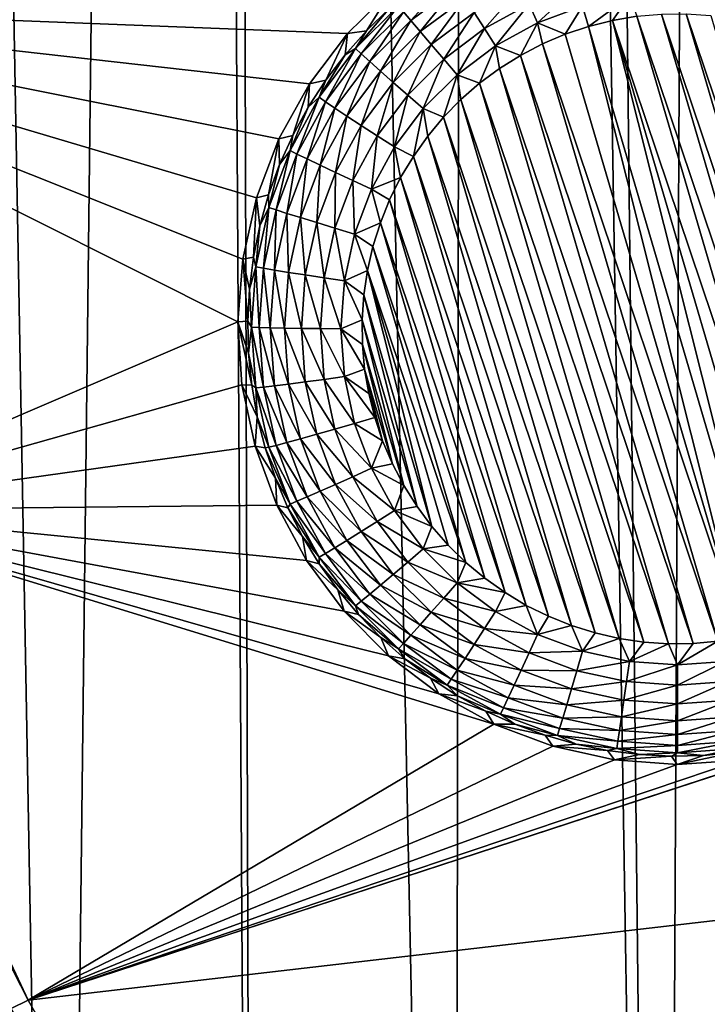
# Model space of a CAD drawing. Header units: metres. Extents: x -24 to 72, y -247 to 22.
# Tile 7 of 256: x -17.28 to -15.48, y -231.85 to -229.27. Entities that reach past the tile are written whole.
import ezdxf

# ---------------------------------------------------------------- set-up
doc = ezdxf.new("R2010")
doc.units = ezdxf.units.M
doc.layers.add('solid_509589_MEDIA_SW0001', color=7, linetype='CONTINUOUS')

msp = doc.modelspace()

# ---------------------------------------------------------------- linework, layer by layer
at = {"layer": 'solid_509589_MEDIA_SW0001'}
for points in [[(-15.430191, -205.436569, 309.277649), (-15.937922, -206.42395, 309.286591), (-15.592525, -237.790375, 309.839752)], [(-15.430191, -205.436569, 309.277649), (-15.592525, -237.790375, 309.839752), (-15.026769, -238.335419, 309.858276)], [(-15.937922, -206.42395, 309.286591), (-16.094177, -206.7052, 309.288879), (-15.592525, -237.790375, 309.839752)], [(-16.094177, -206.7052, 309.288879), (-16.750237, -207.792786, 309.296631), (-16.138479, -237.225464, 309.820862)], [(-16.094177, -206.7052, 309.288879), (-16.138479, -237.225464, 309.820862), (-15.592525, -237.790375, 309.839752)], [(-16.750237, -207.792786, 309.296631), (-16.837915, -207.928116, 309.297455), (-16.663794, -236.641571, 309.801697)], [(-16.750237, -207.792786, 309.296631), (-16.663794, -236.641571, 309.801697), (-16.138479, -237.225464, 309.820862)], [(-16.837915, -207.928116, 309.297455), (-17.657221, -209.098877, 309.303192), (-17.16774, -236.039505, 309.782318)], [(-16.837915, -207.928116, 309.297455), (-17.16774, -236.039505, 309.782318), (-16.663794, -236.641571, 309.801697)], [(-17.657221, -209.098877, 309.303192), (-17.649803, -235.419907, 309.762756), (-17.16774, -236.039505, 309.782318)], [(-16.252371, -229.276367, 268.131317), (-16.271441, -229.25354, 268.178284), (-16.146467, -229.160004, 268.176666)], [(-16.130724, -229.185318, 268.12973), (-16.252371, -229.276367, 268.131317), (-16.146467, -229.160004, 268.176666)], [(-16.227903, -229.305328, 268.090637), (-16.252371, -229.276367, 268.131317), (-16.130724, -229.185318, 268.12973)], [(-16.110525, -229.217468, 268.089081), (-16.227903, -229.305328, 268.090637), (-16.130724, -229.185318, 268.12973)], [(-16.05966, -229.297623, 268.032074), (-16.086561, -229.255341, 268.056183), (-15.963424, -229.18811, 268.054993)], [(-15.942753, -229.233795, 268.030975), (-16.05966, -229.297623, 268.032074), (-15.963424, -229.18811, 268.054993)], [(-15.942753, -229.233795, 268.030975), (-15.81795, -229.187256, 268.030151), (-15.920534, -229.2827, 268.016602)], [(-15.81795, -229.187256, 268.030151), (-15.802881, -229.238831, 268.015839), (-15.920534, -229.2827, 268.016602)], [(-16.29991, -229.194504, 268.602844), (-16.41749, -229.31044, 268.599274), (-18.360947, -229.234482, 268.56076)], [(-16.36838, -229.302948, 268.285767), (-16.41749, -229.31044, 268.599274), (-16.29991, -229.194504, 268.602844)], [(-16.308144, -229.244339, 268.284729), (-16.36838, -229.302948, 268.285767), (-16.29991, -229.194504, 268.602844)], [(-16.198877, -229.339401, 268.057648), (-16.227903, -229.305328, 268.090637), (-16.110525, -229.217468, 268.089081)], [(-16.086561, -229.255341, 268.056183), (-16.198877, -229.339401, 268.057648), (-16.110525, -229.217468, 268.089081)], [(-15.680182, -229.212143, 268.015381), (-15.787391, -229.291672, 268.011688), (-15.802881, -229.238831, 268.015839)], [(-15.680182, -229.212143, 268.015381), (-15.724856, -229.275925, 268.011414), (-15.787391, -229.291672, 268.011688)], [(-15.680182, -229.212143, 268.015381), (-15.66119, -229.265137, 268.0112), (-15.724856, -229.275925, 268.011414)], [(-16.704782, -230.065308, 268.595367), (-17.854736, -230.557831, 268.583862), (-18.360947, -229.234482, 268.56076)], [(-16.692019, -229.901031, 268.594543), (-16.704782, -230.065308, 268.595367), (-18.360947, -229.234482, 268.56076)], [(-16.655949, -229.740189, 268.594421), (-16.692019, -229.901031, 268.594543), (-18.360947, -229.234482, 268.56076)], [(-16.597307, -229.586075, 268.595123), (-16.655949, -229.740189, 268.594421), (-18.360947, -229.234482, 268.56076)], [(-16.517286, -229.441849, 268.59671), (-16.597307, -229.586075, 268.595123), (-18.360947, -229.234482, 268.56076)], [(-16.41749, -229.31044, 268.599274), (-16.517286, -229.441849, 268.59671), (-18.360947, -229.234482, 268.56076)], [(-16.284456, -229.23761, 268.22995), (-16.396849, -229.349991, 268.231934), (-16.308144, -229.244339, 268.284729)], [(-16.381826, -229.363907, 268.180237), (-16.396849, -229.349991, 268.231934), (-16.284456, -229.23761, 268.22995)], [(-16.396849, -229.349991, 268.231934), (-16.36838, -229.302948, 268.285767), (-16.308144, -229.244339, 268.284729)], [(-16.271441, -229.25354, 268.178284), (-16.381826, -229.363907, 268.180237), (-16.284456, -229.23761, 268.22995)], [(-15.942753, -229.233795, 268.030975), (-16.030743, -229.34288, 268.017639), (-16.05966, -229.297623, 268.032074)], [(-15.942753, -229.233795, 268.030975), (-15.920534, -229.2827, 268.016602), (-16.030743, -229.34288, 268.017639)], [(-15.920534, -229.2827, 268.016602), (-15.802881, -229.238831, 268.015839), (-15.848506, -229.312225, 268.012024)], [(-15.802881, -229.238831, 268.015839), (-15.787391, -229.291672, 268.011688), (-15.848506, -229.312225, 268.012024)], [(-16.359819, -229.383804, 268.133179), (-16.381826, -229.363907, 268.180237), (-16.271441, -229.25354, 268.178284)], [(-16.252371, -229.276367, 268.131317), (-16.359819, -229.383804, 268.133179), (-16.271441, -229.25354, 268.178284)], [(-16.166292, -229.377441, 268.033478), (-16.198877, -229.339401, 268.057648), (-16.086561, -229.255341, 268.056183)], [(-16.05966, -229.297623, 268.032074), (-16.166292, -229.377441, 268.033478), (-16.086561, -229.255341, 268.056183)], [(-15.724856, -229.275925, 268.011414), (-15.66119, -229.265137, 268.0112), (-15.201962, -230.828888, 268.038513)], [(-15.66119, -229.265137, 268.0112), (-15.596614, -229.259308, 268.011108), (-15.144487, -230.798889, 268.037994)], [(-15.66119, -229.265137, 268.0112), (-15.144487, -230.798889, 268.037994), (-15.201962, -230.828888, 268.038513)], [(-15.596614, -229.259308, 268.011108), (-15.531756, -229.258575, 268.011108), (-15.089534, -230.764435, 268.037384)], [(-15.596614, -229.259308, 268.011108), (-15.089534, -230.764435, 268.037384), (-15.144487, -230.798889, 268.037994)], [(-15.531756, -229.258575, 268.011108), (-15.037518, -230.72583, 268.036713), (-15.089534, -230.764435, 268.037384)], [(-15.531756, -229.258575, 268.011108), (-15.467124, -229.262939, 268.011169), (-15.037518, -230.72583, 268.036713)], [(-16.331583, -229.408981, 268.092438), (-16.359819, -229.383804, 268.133179), (-16.252371, -229.276367, 268.131317)], [(-16.227903, -229.305328, 268.090637), (-16.331583, -229.408981, 268.092438), (-16.252371, -229.276367, 268.131317)], [(-16.030743, -229.34288, 268.017639), (-15.920534, -229.2827, 268.016602), (-15.965377, -229.367569, 268.013)], [(-15.920534, -229.2827, 268.016602), (-15.907904, -229.337555, 268.012482), (-15.965377, -229.367569, 268.013)], [(-15.920534, -229.2827, 268.016602), (-15.848506, -229.312225, 268.012024), (-15.907904, -229.337555, 268.012482)], [(-15.787391, -229.291672, 268.011688), (-15.385009, -230.890518, 268.039581), (-15.848506, -229.312225, 268.012024)], [(-15.724856, -229.275925, 268.011414), (-15.322474, -230.874786, 268.039307), (-15.787391, -229.291672, 268.011688)], [(-15.787391, -229.291672, 268.011688), (-15.322474, -230.874786, 268.039307), (-15.385009, -230.890518, 268.039581)], [(-15.724856, -229.275925, 268.011414), (-15.261359, -230.854218, 268.03894), (-15.322474, -230.874786, 268.039307)], [(-15.724856, -229.275925, 268.011414), (-15.201962, -230.828888, 268.038513), (-15.261359, -230.854218, 268.03894)], [(-16.474895, -229.432831, 268.288025), (-16.517286, -229.441849, 268.59671), (-16.41749, -229.31044, 268.599274)], [(-16.424068, -229.365891, 268.286865), (-16.474895, -229.432831, 268.288025), (-16.41749, -229.31044, 268.599274)], [(-16.36838, -229.302948, 268.285767), (-16.424068, -229.365891, 268.286865), (-16.41749, -229.31044, 268.599274)], [(-16.396849, -229.349991, 268.231934), (-16.424068, -229.365891, 268.286865), (-16.36838, -229.302948, 268.285767)], [(-16.298086, -229.438599, 268.059357), (-16.331583, -229.408981, 268.092438), (-16.227903, -229.305328, 268.090637)], [(-16.198877, -229.339401, 268.057648), (-16.298086, -229.438599, 268.059357), (-16.227903, -229.305328, 268.090637)], [(-16.05966, -229.297623, 268.032074), (-16.131268, -229.418121, 268.018951), (-16.166292, -229.377441, 268.033478)], [(-16.05966, -229.297623, 268.032074), (-16.030743, -229.34288, 268.017639), (-16.131268, -229.418121, 268.018951)], [(-15.848506, -229.312225, 268.012024), (-15.385009, -230.890518, 268.039581), (-15.907904, -229.337555, 268.012482)], [(-16.260479, -229.471603, 268.035126), (-16.298086, -229.438599, 268.059357), (-16.198877, -229.339401, 268.057648)], [(-16.166292, -229.377441, 268.033478), (-16.260479, -229.471603, 268.035126), (-16.198877, -229.339401, 268.057648)], [(-16.131268, -229.418121, 268.018951), (-16.030743, -229.34288, 268.017639), (-16.072348, -229.440628, 268.014282)], [(-16.030743, -229.34288, 268.017639), (-16.020332, -229.402023, 268.013611), (-16.072348, -229.440628, 268.014282)], [(-16.030743, -229.34288, 268.017639), (-15.965377, -229.367569, 268.013), (-16.020332, -229.402023, 268.013611)], [(-15.907904, -229.337555, 268.012482), (-15.448674, -230.901321, 268.039764), (-15.965377, -229.367569, 268.013)], [(-15.907904, -229.337555, 268.012482), (-15.385009, -230.890518, 268.039581), (-15.448674, -230.901321, 268.039764)], [(-16.396849, -229.349991, 268.231934), (-16.492102, -229.477219, 268.234131), (-16.424068, -229.365891, 268.286865)], [(-16.47538, -229.488861, 268.182404), (-16.492102, -229.477219, 268.234131), (-16.396849, -229.349991, 268.231934)], [(-16.492102, -229.477219, 268.234131), (-16.474895, -229.432831, 268.288025), (-16.424068, -229.365891, 268.286865)], [(-16.381826, -229.363907, 268.180237), (-16.47538, -229.488861, 268.182404), (-16.396849, -229.349991, 268.231934)], [(-16.450882, -229.505432, 268.135315), (-16.47538, -229.488861, 268.182404), (-16.381826, -229.363907, 268.180237)], [(-16.359819, -229.383804, 268.133179), (-16.450882, -229.505432, 268.135315), (-16.381826, -229.363907, 268.180237)], [(-15.965377, -229.367569, 268.013), (-15.513251, -230.90715, 268.039886), (-16.020332, -229.402023, 268.013611)], [(-15.965377, -229.367569, 268.013), (-15.448674, -230.901321, 268.039764), (-15.513251, -230.90715, 268.039886)], [(-16.419451, -229.526352, 268.094482), (-16.450882, -229.505432, 268.135315), (-16.359819, -229.383804, 268.133179)], [(-16.331583, -229.408981, 268.092438), (-16.419451, -229.526352, 268.094482), (-16.359819, -229.383804, 268.133179)], [(-16.166292, -229.377441, 268.033478), (-16.220058, -229.506897, 268.020508), (-16.260479, -229.471603, 268.035126)], [(-16.166292, -229.377441, 268.033478), (-16.131268, -229.418121, 268.018951), (-16.220058, -229.506897, 268.020508)], [(-16.382164, -229.550888, 268.06134), (-16.419451, -229.526352, 268.094482), (-16.331583, -229.408981, 268.092438)], [(-16.298086, -229.438599, 268.059357), (-16.382164, -229.550888, 268.06134), (-16.331583, -229.408981, 268.092438)], [(-16.220058, -229.506897, 268.020508), (-16.131268, -229.418121, 268.018951), (-16.166561, -229.52951, 268.015839)], [(-16.131268, -229.418121, 268.018951), (-16.121181, -229.4832, 268.015015), (-16.166561, -229.52951, 268.015839)], [(-16.131268, -229.418121, 268.018951), (-16.072348, -229.440628, 268.014282), (-16.121181, -229.4832, 268.015015)], [(-16.020332, -229.402023, 268.013611), (-15.578109, -230.907867, 268.039886), (-16.072348, -229.440628, 268.014282)], [(-16.020332, -229.402023, 268.013611), (-15.513251, -230.90715, 268.039886), (-15.578109, -230.907867, 268.039886)], [(-16.56086, -229.577133, 268.290558), (-16.597307, -229.586075, 268.595123), (-16.517286, -229.441849, 268.59671)], [(-16.520576, -229.503372, 268.289276), (-16.56086, -229.577133, 268.290558), (-16.517286, -229.441849, 268.59671)], [(-16.474895, -229.432831, 268.288025), (-16.520576, -229.503372, 268.289276), (-16.517286, -229.441849, 268.59671)], [(-16.492102, -229.477219, 268.234131), (-16.520576, -229.503372, 268.289276), (-16.474895, -229.432831, 268.288025)], [(-16.340303, -229.578217, 268.036987), (-16.382164, -229.550888, 268.06134), (-16.298086, -229.438599, 268.059357)], [(-16.260479, -229.471603, 268.035126), (-16.340303, -229.578217, 268.036987), (-16.298086, -229.438599, 268.059357)], [(-16.072348, -229.440628, 268.014282), (-15.64274, -230.903519, 268.039795), (-16.121181, -229.4832, 268.015015)], [(-16.072348, -229.440628, 268.014282), (-15.578109, -230.907867, 268.039886), (-15.64274, -230.903519, 268.039795)], [(-16.260479, -229.471603, 268.035126), (-16.295309, -229.607407, 268.022278), (-16.340303, -229.578217, 268.036987)], [(-16.260479, -229.471603, 268.035126), (-16.220058, -229.506897, 268.020508), (-16.295309, -229.607407, 268.022278)], [(-16.492102, -229.477219, 268.234131), (-16.568275, -229.616699, 268.236572), (-16.520576, -229.503372, 268.289276)], [(-16.550196, -229.625854, 268.184784), (-16.568275, -229.616699, 268.236572), (-16.492102, -229.477219, 268.234131)], [(-16.47538, -229.488861, 268.182404), (-16.550196, -229.625854, 268.184784), (-16.492102, -229.477219, 268.234131)], [(-16.523706, -229.638779, 268.137634), (-16.550196, -229.625854, 268.184784), (-16.47538, -229.488861, 268.182404)], [(-16.450882, -229.505432, 268.135315), (-16.523706, -229.638779, 268.137634), (-16.47538, -229.488861, 268.182404)], [(-16.121181, -229.4832, 268.015015), (-15.706843, -230.894104, 268.039642), (-16.166561, -229.52951, 268.015839)], [(-16.121181, -229.4832, 268.015015), (-15.64274, -230.903519, 268.039795), (-15.706843, -230.894104, 268.039642)], [(-16.568275, -229.616699, 268.236572), (-16.56086, -229.577133, 268.290558), (-16.520576, -229.503372, 268.289276)], [(-16.489719, -229.655014, 268.096741), (-16.523706, -229.638779, 268.137634), (-16.450882, -229.505432, 268.135315)], [(-16.419451, -229.526352, 268.094482), (-16.489719, -229.655014, 268.096741), (-16.450882, -229.505432, 268.135315)], [(-16.449402, -229.674011, 268.063477), (-16.489719, -229.655014, 268.096741), (-16.419451, -229.526352, 268.094482)], [(-16.382164, -229.550888, 268.06134), (-16.449402, -229.674011, 268.063477), (-16.419451, -229.526352, 268.094482)], [(-16.295309, -229.607407, 268.022278), (-16.220058, -229.506897, 268.020508), (-16.245682, -229.632019, 268.017609)], [(-16.220058, -229.506897, 268.020508), (-16.208128, -229.579193, 268.016693), (-16.245682, -229.632019, 268.017609)], [(-16.220058, -229.506897, 268.020508), (-16.166561, -229.52951, 268.015839), (-16.208128, -229.579193, 268.016693)], [(-16.40414, -229.695114, 268.039032), (-16.449402, -229.674011, 268.063477), (-16.382164, -229.550888, 268.06134)], [(-16.340303, -229.578217, 268.036987), (-16.40414, -229.695114, 268.039032), (-16.382164, -229.550888, 268.06134)], [(-16.166561, -229.52951, 268.015839), (-15.770064, -230.879669, 268.039398), (-16.208128, -229.579193, 268.016693)], [(-16.166561, -229.52951, 268.015839), (-15.706843, -230.894104, 268.039642), (-15.770064, -230.879669, 268.039398)], [(-16.56086, -229.577133, 268.290558), (-16.595516, -229.653687, 268.291901), (-16.597307, -229.586075, 268.595123)], [(-16.568275, -229.616699, 268.236572), (-16.595516, -229.653687, 268.291901), (-16.56086, -229.577133, 268.290558)], [(-16.340303, -229.578217, 268.036987), (-16.355488, -229.71759, 268.0242), (-16.40414, -229.695114, 268.039032)], [(-16.340303, -229.578217, 268.036987), (-16.295309, -229.607407, 268.022278), (-16.355488, -229.71759, 268.0242)], [(-16.208128, -229.579193, 268.016693), (-15.8319, -230.860336, 268.039063), (-16.245682, -229.632019, 268.017609)], [(-16.208128, -229.579193, 268.016693), (-15.770064, -230.879669, 268.039398), (-15.8319, -230.860336, 268.039063)], [(-16.624353, -229.732635, 268.293274), (-16.655949, -229.740189, 268.594421), (-16.597307, -229.586075, 268.595123)], [(-16.595516, -229.653687, 268.291901), (-16.624353, -229.732635, 268.293274), (-16.597307, -229.586075, 268.595123)], [(-16.568275, -229.616699, 268.236572), (-16.623821, -229.765594, 268.239166), (-16.595516, -229.653687, 268.291901)], [(-16.60475, -229.772095, 268.187347), (-16.623821, -229.765594, 268.239166), (-16.568275, -229.616699, 268.236572)], [(-16.550196, -229.625854, 268.184784), (-16.60475, -229.772095, 268.187347), (-16.568275, -229.616699, 268.236572)], [(-16.576809, -229.781128, 268.140137), (-16.60475, -229.772095, 268.187347), (-16.550196, -229.625854, 268.184784)], [(-16.523706, -229.638779, 268.137634), (-16.576809, -229.781128, 268.140137), (-16.550196, -229.625854, 268.184784)], [(-16.355488, -229.71759, 268.0242), (-16.295309, -229.607407, 268.022278), (-16.278986, -229.687637, 268.018585)], [(-16.295309, -229.607407, 268.022278), (-16.245682, -229.632019, 268.017609), (-16.278986, -229.687637, 268.018585)], [(-16.623821, -229.765594, 268.239166), (-16.624353, -229.732635, 268.293274), (-16.595516, -229.653687, 268.291901)], [(-16.54096, -229.792374, 268.099121), (-16.576809, -229.781128, 268.140137), (-16.523706, -229.638779, 268.137634)], [(-16.489719, -229.655014, 268.096741), (-16.54096, -229.792374, 268.099121), (-16.523706, -229.638779, 268.137634)], [(-16.498432, -229.80545, 268.065765), (-16.54096, -229.792374, 268.099121), (-16.489719, -229.655014, 268.096741)], [(-16.449402, -229.674011, 268.063477), (-16.498432, -229.80545, 268.065765), (-16.489719, -229.655014, 268.096741)], [(-16.245682, -229.632019, 268.017609), (-15.89205, -230.836197, 268.038635), (-16.278986, -229.687637, 268.018585)], [(-16.245682, -229.632019, 268.017609), (-15.8319, -230.860336, 268.039063), (-15.89205, -230.836197, 268.038635)], [(-16.450689, -229.819901, 268.041199), (-16.498432, -229.80545, 268.065765), (-16.449402, -229.674011, 268.063477)], [(-16.40414, -229.695114, 268.039032), (-16.450689, -229.819901, 268.041199), (-16.449402, -229.674011, 268.063477)], [(-16.40414, -229.695114, 268.039032), (-16.39937, -229.83522, 268.026245), (-16.450689, -229.819901, 268.041199)], [(-16.40414, -229.695114, 268.039032), (-16.355488, -229.71759, 268.0242), (-16.39937, -229.83522, 268.026245)], [(-16.355488, -229.71759, 268.0242), (-16.278986, -229.687637, 268.018585), (-16.307793, -229.745667, 268.019592)], [(-16.278986, -229.687637, 268.018585), (-15.950147, -230.807404, 268.038147), (-16.307793, -229.745667, 268.019592)], [(-16.278986, -229.687637, 268.018585), (-15.89205, -230.836197, 268.038635), (-15.950147, -230.807404, 268.038147)], [(-16.624353, -229.732635, 268.293274), (-16.647209, -229.813507, 268.294678), (-16.655949, -229.740189, 268.594421)], [(-16.623821, -229.765594, 268.239166), (-16.647209, -229.813507, 268.294678), (-16.624353, -229.732635, 268.293274)], [(-16.39937, -229.83522, 268.026245), (-16.355488, -229.71759, 268.0242), (-16.331972, -229.805786, 268.02066)], [(-16.355488, -229.71759, 268.0242), (-16.307793, -229.745667, 268.019592), (-16.331972, -229.805786, 268.02066)], [(-16.663958, -229.895859, 268.296112), (-16.692019, -229.901031, 268.594543), (-16.655949, -229.740189, 268.594421)], [(-16.647209, -229.813507, 268.294678), (-16.663958, -229.895859, 268.296112), (-16.655949, -229.740189, 268.594421)], [(-16.307793, -229.745667, 268.019592), (-16.005753, -230.77417, 268.037567), (-16.331972, -229.805786, 268.02066)], [(-16.307793, -229.745667, 268.019592), (-15.950147, -230.807404, 268.038147), (-16.005753, -230.77417, 268.037567)], [(-16.623821, -229.765594, 268.239166), (-16.657608, -229.920883, 268.241882), (-16.647209, -229.813507, 268.294678)], [(-16.637934, -229.924622, 268.190002), (-16.657608, -229.920883, 268.241882), (-16.623821, -229.765594, 268.239166)], [(-16.60475, -229.772095, 268.187347), (-16.637934, -229.924622, 268.190002), (-16.623821, -229.765594, 268.239166)], [(-16.60911, -229.929596, 268.142731), (-16.637934, -229.924622, 268.190002), (-16.60475, -229.772095, 268.187347)], [(-16.576809, -229.781128, 268.140137), (-16.60911, -229.929596, 268.142731), (-16.60475, -229.772095, 268.187347)], [(-16.572126, -229.935623, 268.101624), (-16.60911, -229.929596, 268.142731), (-16.576809, -229.781128, 268.140137)], [(-16.54096, -229.792374, 268.099121), (-16.572126, -229.935623, 268.101624), (-16.576809, -229.781128, 268.140137)], [(-16.528255, -229.94252, 268.068176), (-16.572126, -229.935623, 268.101624), (-16.54096, -229.792374, 268.099121)], [(-16.498432, -229.80545, 268.065765), (-16.528255, -229.94252, 268.068176), (-16.54096, -229.792374, 268.099121)], [(-16.479002, -229.950027, 268.043457), (-16.528255, -229.94252, 268.068176), (-16.498432, -229.80545, 268.065765)], [(-16.450689, -229.819901, 268.041199), (-16.479002, -229.950027, 268.043457), (-16.498432, -229.80545, 268.065765)], [(-16.39937, -229.83522, 268.026245), (-16.331972, -229.805786, 268.02066), (-16.351362, -229.867645, 268.021729)], [(-16.331972, -229.805786, 268.02066), (-16.058599, -230.736664, 268.036896), (-16.351362, -229.867645, 268.021729)], [(-16.331972, -229.805786, 268.02066), (-16.005753, -230.77417, 268.037567), (-16.058599, -230.736664, 268.036896)], [(-16.657608, -229.920883, 268.241882), (-16.663958, -229.895859, 268.296112), (-16.647209, -229.813507, 268.294678)], [(-16.450689, -229.819901, 268.041199), (-16.426062, -229.957916, 268.028381), (-16.479002, -229.950027, 268.043457)], [(-16.450689, -229.819901, 268.041199), (-16.39937, -229.83522, 268.026245), (-16.426062, -229.957916, 268.028381)], [(-16.426062, -229.957916, 268.028381), (-16.39937, -229.83522, 268.026245), (-16.365822, -229.930801, 268.022827)], [(-16.39937, -229.83522, 268.026245), (-16.351362, -229.867645, 268.021729), (-16.365822, -229.930801, 268.022827)], [(-16.351362, -229.867645, 268.021729), (-16.108368, -230.695099, 268.036163), (-16.365822, -229.930801, 268.022827)], [(-16.351362, -229.867645, 268.021729), (-16.058599, -230.736664, 268.036896), (-16.108368, -230.695099, 268.036163)], [(-16.678787, -230.063171, 268.299042), (-16.704782, -230.065308, 268.595367), (-16.692019, -229.901031, 268.594543)], [(-16.663958, -229.895859, 268.296112), (-16.674503, -229.979233, 268.297577), (-16.692019, -229.901031, 268.594543)], [(-16.674503, -229.979233, 268.297577), (-16.678787, -230.063171, 268.299042), (-16.692019, -229.901031, 268.594543)], [(-16.657608, -229.920883, 268.241882), (-16.674503, -229.979233, 268.297577), (-16.663958, -229.895859, 268.296112)], [(-16.657608, -229.920883, 268.241882), (-16.668947, -230.079407, 268.244659), (-16.674503, -229.979233, 268.297577)], [(-16.649071, -230.080307, 268.192719), (-16.668947, -230.079407, 268.244659), (-16.657608, -229.920883, 268.241882)], [(-16.637934, -229.924622, 268.190002), (-16.649071, -230.080307, 268.192719), (-16.657608, -229.920883, 268.241882)], [(-16.619951, -230.081131, 268.145355), (-16.649071, -230.080307, 268.192719), (-16.637934, -229.924622, 268.190002)], [(-16.60911, -229.929596, 268.142731), (-16.619951, -230.081131, 268.145355), (-16.637934, -229.924622, 268.190002)], [(-16.582586, -230.081848, 268.104187), (-16.619951, -230.081131, 268.145355), (-16.60911, -229.929596, 268.142731)], [(-16.572126, -229.935623, 268.101624), (-16.582586, -230.081848, 268.104187), (-16.60911, -229.929596, 268.142731)], [(-16.538265, -230.082443, 268.070618), (-16.582586, -230.081848, 268.104187), (-16.572126, -229.935623, 268.101624)], [(-16.528255, -229.94252, 268.068176), (-16.538265, -230.082443, 268.070618), (-16.572126, -229.935623, 268.101624)], [(-16.426062, -229.957916, 268.028381), (-16.365822, -229.930801, 268.022827), (-16.375288, -229.994888, 268.023956)], [(-16.365822, -229.930801, 268.022827), (-16.197296, -230.600983, 268.034515), (-16.375288, -229.994888, 268.023956)], [(-16.365822, -229.930801, 268.022827), (-16.108368, -230.695099, 268.036163), (-16.154675, -230.649796, 268.03537)], [(-16.365822, -229.930801, 268.022827), (-16.154675, -230.649796, 268.03537), (-16.197296, -230.600983, 268.034515)], [(-16.488504, -230.08287, 268.045776), (-16.538265, -230.082443, 268.070618), (-16.528255, -229.94252, 268.068176)], [(-16.479002, -229.950027, 268.043457), (-16.488504, -230.08287, 268.045776), (-16.528255, -229.94252, 268.068176)], [(-16.479002, -229.950027, 268.043457), (-16.435019, -230.083145, 268.030579), (-16.488504, -230.08287, 268.045776)], [(-16.479002, -229.950027, 268.043457), (-16.426062, -229.957916, 268.028381), (-16.435019, -230.083145, 268.030579)], [(-16.435019, -230.083145, 268.030579), (-16.426062, -229.957916, 268.028381), (-16.379692, -230.059586, 268.025085)], [(-16.426062, -229.957916, 268.028381), (-16.375288, -229.994888, 268.023956), (-16.379692, -230.059586, 268.025085)], [(-16.668947, -230.079407, 268.244659), (-16.678787, -230.063171, 268.299042), (-16.674503, -229.979233, 268.297577)], [(-16.375288, -229.994888, 268.023956), (-16.235981, -230.54895, 268.03363), (-16.379692, -230.059586, 268.025085)], [(-16.375288, -229.994888, 268.023956), (-16.197296, -230.600983, 268.034515), (-16.235981, -230.54895, 268.03363)], [(-16.704782, -230.065308, 268.595367), (-16.693996, -230.229691, 268.596802), (-17.854736, -230.557831, 268.583862)], [(-16.678787, -230.063171, 268.299042), (-16.676788, -230.147186, 268.300507), (-16.704782, -230.065308, 268.595367)], [(-16.668512, -230.23082, 268.301971), (-16.693996, -230.229691, 268.596802), (-16.704782, -230.065308, 268.595367)], [(-16.676788, -230.147186, 268.300507), (-16.668512, -230.23082, 268.301971), (-16.704782, -230.065308, 268.595367)], [(-16.668947, -230.079407, 268.244659), (-16.676788, -230.147186, 268.300507), (-16.678787, -230.063171, 268.299042)], [(-16.435019, -230.083145, 268.030579), (-16.379692, -230.059586, 268.025085), (-16.379004, -230.124359, 268.026215)], [(-16.379692, -230.059586, 268.025085), (-16.235981, -230.54895, 268.03363), (-16.270428, -230.49408, 268.032654)], [(-16.379692, -230.059586, 268.025085), (-16.270428, -230.49408, 268.032654), (-16.379004, -230.124359, 268.026215)], [(-16.668947, -230.079407, 268.244659), (-16.657608, -230.237915, 268.247437), (-16.676788, -230.147186, 268.300507)], [(-16.637934, -230.235992, 268.195435), (-16.657608, -230.237915, 268.247437), (-16.668947, -230.079407, 268.244659)], [(-16.649071, -230.080307, 268.192719), (-16.637934, -230.235992, 268.195435), (-16.668947, -230.079407, 268.244659)], [(-16.60911, -230.232681, 268.14801), (-16.637934, -230.235992, 268.195435), (-16.649071, -230.080307, 268.192719)], [(-16.619951, -230.081131, 268.145355), (-16.60911, -230.232681, 268.14801), (-16.649071, -230.080307, 268.192719)], [(-16.572126, -230.228088, 268.10675), (-16.60911, -230.232681, 268.14801), (-16.619951, -230.081131, 268.145355)], [(-16.582586, -230.081848, 268.104187), (-16.572126, -230.228088, 268.10675), (-16.619951, -230.081131, 268.145355)], [(-16.528255, -230.222366, 268.073059), (-16.572126, -230.228088, 268.10675), (-16.582586, -230.081848, 268.104187)], [(-16.538265, -230.082443, 268.070618), (-16.528255, -230.222366, 268.073059), (-16.582586, -230.081848, 268.104187)], [(-16.479002, -230.215714, 268.048096), (-16.528255, -230.222366, 268.073059), (-16.538265, -230.082443, 268.070618)], [(-16.488504, -230.08287, 268.045776), (-16.479002, -230.215714, 268.048096), (-16.538265, -230.082443, 268.070618)], [(-16.488504, -230.08287, 268.045776), (-16.435019, -230.083145, 268.030579), (-16.426062, -230.208374, 268.032745)], [(-16.488504, -230.08287, 268.045776), (-16.426062, -230.208374, 268.032745), (-16.479002, -230.215714, 268.048096)], [(-16.435019, -230.083145, 268.030579), (-16.379004, -230.124359, 268.026215), (-16.373238, -230.188889, 268.027344)], [(-16.426062, -230.208374, 268.032745), (-16.435019, -230.083145, 268.030579), (-16.373238, -230.188889, 268.027344)], [(-16.379004, -230.124359, 268.026215), (-16.270428, -230.49408, 268.032654), (-16.300468, -230.436676, 268.031647)], [(-16.379004, -230.124359, 268.026215), (-16.300468, -230.436676, 268.031647), (-16.373238, -230.188889, 268.027344)], [(-16.657608, -230.237915, 268.247437), (-16.668512, -230.23082, 268.301971), (-16.676788, -230.147186, 268.300507)], [(-16.426062, -230.208374, 268.032745), (-16.373238, -230.188889, 268.027344), (-16.36241, -230.252823, 268.028442)], [(-16.373238, -230.188889, 268.027344), (-16.300468, -230.436676, 268.031647), (-16.32593, -230.377045, 268.030609)], [(-16.373238, -230.188889, 268.027344), (-16.32593, -230.377045, 268.030609), (-16.36241, -230.252823, 268.028442)], [(-16.528255, -230.222366, 268.073059), (-16.498432, -230.359436, 268.075439), (-16.572126, -230.228088, 268.10675)], [(-16.479002, -230.215714, 268.048096), (-16.450689, -230.345856, 268.050385), (-16.528255, -230.222366, 268.073059)], [(-16.450689, -230.345856, 268.050385), (-16.498432, -230.359436, 268.075439), (-16.528255, -230.222366, 268.073059)], [(-16.479002, -230.215714, 268.048096), (-16.426062, -230.208374, 268.032745), (-16.39937, -230.331055, 268.034912)], [(-16.479002, -230.215714, 268.048096), (-16.39937, -230.331055, 268.034912), (-16.450689, -230.345856, 268.050385)], [(-16.426062, -230.208374, 268.032745), (-16.36241, -230.252823, 268.028442), (-16.346607, -230.315643, 268.029541)], [(-16.39937, -230.331055, 268.034912), (-16.426062, -230.208374, 268.032745), (-16.346607, -230.315643, 268.029541)], [(-16.693996, -230.229691, 268.596802), (-16.65988, -230.390839, 268.598755), (-17.854736, -230.557831, 268.583862)], [(-16.654011, -230.313599, 268.303406), (-16.65988, -230.390839, 268.598755), (-16.693996, -230.229691, 268.596802)], [(-16.668512, -230.23082, 268.301971), (-16.654011, -230.313599, 268.303406), (-16.693996, -230.229691, 268.596802)], [(-16.657608, -230.237915, 268.247437), (-16.654011, -230.313599, 268.303406), (-16.668512, -230.23082, 268.301971)], [(-16.637934, -230.235992, 268.195435), (-16.60475, -230.388519, 268.19812), (-16.657608, -230.237915, 268.247437)], [(-16.657608, -230.237915, 268.247437), (-16.623821, -230.393204, 268.250122), (-16.654011, -230.313599, 268.303406)], [(-16.60475, -230.388519, 268.19812), (-16.623821, -230.393204, 268.250122), (-16.657608, -230.237915, 268.247437)], [(-16.60911, -230.232681, 268.14801), (-16.576809, -230.381134, 268.150604), (-16.637934, -230.235992, 268.195435)], [(-16.576809, -230.381134, 268.150604), (-16.60475, -230.388519, 268.19812), (-16.637934, -230.235992, 268.195435)], [(-16.572126, -230.228088, 268.10675), (-16.54096, -230.371338, 268.109222), (-16.60911, -230.232681, 268.14801)], [(-16.54096, -230.371338, 268.109222), (-16.576809, -230.381134, 268.150604), (-16.60911, -230.232681, 268.14801)], [(-16.498432, -230.359436, 268.075439), (-16.54096, -230.371338, 268.109222), (-16.572126, -230.228088, 268.10675)], [(-16.36241, -230.252823, 268.028442), (-16.32593, -230.377045, 268.030609), (-16.346607, -230.315643, 268.029541)], [(-16.654011, -230.313599, 268.303406), (-16.633364, -230.39505, 268.30484), (-16.65988, -230.390839, 268.598755)], [(-16.623821, -230.393204, 268.250122), (-16.633364, -230.39505, 268.30484), (-16.654011, -230.313599, 268.303406)], [(-16.39937, -230.331055, 268.034912), (-16.346607, -230.315643, 268.029541), (-16.32593, -230.377045, 268.030609)], [(-16.450689, -230.345856, 268.050385), (-16.40414, -230.470642, 268.052551), (-16.498432, -230.359436, 268.075439)], [(-16.450689, -230.345856, 268.050385), (-16.39937, -230.331055, 268.034912), (-16.355488, -230.448685, 268.036957)], [(-16.450689, -230.345856, 268.050385), (-16.355488, -230.448685, 268.036957), (-16.40414, -230.470642, 268.052551)], [(-16.355488, -230.448685, 268.036957), (-16.39937, -230.331055, 268.034912), (-16.32593, -230.377045, 268.030609)], [(-16.54096, -230.371338, 268.109222), (-16.489719, -230.508698, 268.111633), (-16.576809, -230.381134, 268.150604)], [(-16.498432, -230.359436, 268.075439), (-16.449402, -230.490875, 268.077728), (-16.54096, -230.371338, 268.109222)], [(-16.449402, -230.490875, 268.077728), (-16.489719, -230.508698, 268.111633), (-16.54096, -230.371338, 268.109222)], [(-16.40414, -230.470642, 268.052551), (-16.449402, -230.490875, 268.077728), (-16.498432, -230.359436, 268.075439)], [(-16.355488, -230.448685, 268.036957), (-16.32593, -230.377045, 268.030609), (-16.300468, -230.436676, 268.031647)], [(-16.65988, -230.390839, 268.598755), (-16.603136, -230.545441, 268.601166), (-17.854736, -230.557831, 268.583862)], [(-16.606684, -230.474747, 268.306213), (-16.603136, -230.545441, 268.601166), (-16.65988, -230.390839, 268.598755)], [(-16.633364, -230.39505, 268.30484), (-16.606684, -230.474747, 268.306213), (-16.65988, -230.390839, 268.598755)], [(-16.623821, -230.393204, 268.250122), (-16.568275, -230.542114, 268.252747), (-16.633364, -230.39505, 268.30484)], [(-16.568275, -230.542114, 268.252747), (-16.606684, -230.474747, 268.306213), (-16.633364, -230.39505, 268.30484)], [(-16.60475, -230.388519, 268.19812), (-16.550196, -230.53476, 268.200653), (-16.623821, -230.393204, 268.250122)], [(-16.550196, -230.53476, 268.200653), (-16.568275, -230.542114, 268.252747), (-16.623821, -230.393204, 268.250122)], [(-16.576809, -230.381134, 268.150604), (-16.523706, -230.523499, 268.153076), (-16.60475, -230.388519, 268.19812)], [(-16.523706, -230.523499, 268.153076), (-16.550196, -230.53476, 268.200653), (-16.60475, -230.388519, 268.19812)], [(-16.489719, -230.508698, 268.111633), (-16.523706, -230.523499, 268.153076), (-16.576809, -230.381134, 268.150604)], [(-16.40414, -230.470642, 268.052551), (-16.355488, -230.448685, 268.036957), (-16.295309, -230.558884, 268.038879)], [(-16.355488, -230.448685, 268.036957), (-16.300468, -230.436676, 268.031647), (-16.270428, -230.49408, 268.032654)], [(-16.295309, -230.558884, 268.038879), (-16.355488, -230.448685, 268.036957), (-16.270428, -230.49408, 268.032654)], [(-16.606684, -230.474747, 268.306213), (-16.574123, -230.552231, 268.307587), (-16.603136, -230.545441, 268.601166)], [(-16.568275, -230.542114, 268.252747), (-16.574123, -230.552231, 268.307587), (-16.606684, -230.474747, 268.306213)], [(-16.40414, -230.470642, 268.052551), (-16.340303, -230.587524, 268.054596), (-16.449402, -230.490875, 268.077728)], [(-16.40414, -230.470642, 268.052551), (-16.295309, -230.558884, 268.038879), (-16.340303, -230.587524, 268.054596)], [(-16.449402, -230.490875, 268.077728), (-16.382164, -230.613983, 268.079895), (-16.489719, -230.508698, 268.111633)], [(-16.340303, -230.587524, 268.054596), (-16.382164, -230.613983, 268.079895), (-16.449402, -230.490875, 268.077728)], [(-16.295309, -230.558884, 268.038879), (-16.270428, -230.49408, 268.032654), (-16.235981, -230.54895, 268.03363)], [(-16.523706, -230.523499, 268.153076), (-16.450882, -230.656845, 268.155426), (-16.550196, -230.53476, 268.200653)], [(-16.489719, -230.508698, 268.111633), (-16.419451, -230.63736, 268.113892), (-16.523706, -230.523499, 268.153076)], [(-16.419451, -230.63736, 268.113892), (-16.450882, -230.656845, 268.155426), (-16.523706, -230.523499, 268.153076)], [(-16.382164, -230.613983, 268.079895), (-16.419451, -230.63736, 268.113892), (-16.489719, -230.508698, 268.111633)], [(-17.25325, -231.840729, 268.606262), (-17.900738, -230.57695, 268.610992), (-17.854736, -230.557831, 268.583862)], [(-16.603136, -230.545441, 268.601166), (-16.524933, -230.690353, 268.603943), (-17.854736, -230.557831, 268.583862)], [(-16.035046, -231.118317, 268.618256), (-17.25325, -231.840729, 268.606262), (-17.854736, -230.557831, 268.583862)], [(-16.179373, -231.038849, 268.614227), (-16.035046, -231.118317, 268.618256), (-17.854736, -230.557831, 268.583862)], [(-16.31086, -230.939621, 268.610504), (-16.179373, -231.038849, 268.614227), (-17.854736, -230.557831, 268.583862)], [(-16.426844, -230.822647, 268.607056), (-16.31086, -230.939621, 268.610504), (-17.854736, -230.557831, 268.583862)], [(-16.524933, -230.690353, 268.603943), (-16.426844, -230.822647, 268.607056), (-17.854736, -230.557831, 268.583862)], [(-16.535862, -230.62706, 268.308868), (-16.524933, -230.690353, 268.603943), (-16.603136, -230.545441, 268.601166)], [(-16.574123, -230.552231, 268.307587), (-16.535862, -230.62706, 268.308868), (-16.603136, -230.545441, 268.601166)], [(-16.568275, -230.542114, 268.252747), (-16.492102, -230.681595, 268.255157), (-16.574123, -230.552231, 268.307587)], [(-16.492102, -230.681595, 268.255157), (-16.535862, -230.62706, 268.308868), (-16.574123, -230.552231, 268.307587)], [(-16.550196, -230.53476, 268.200653), (-16.47538, -230.671753, 268.203064), (-16.568275, -230.542114, 268.252747)], [(-16.47538, -230.671753, 268.203064), (-16.492102, -230.681595, 268.255157), (-16.568275, -230.542114, 268.252747)], [(-16.450882, -230.656845, 268.155426), (-16.47538, -230.671753, 268.203064), (-16.550196, -230.53476, 268.200653)], [(-16.340303, -230.587524, 268.054596), (-16.295309, -230.558884, 268.038879), (-16.220058, -230.659378, 268.040619)], [(-16.295309, -230.558884, 268.038879), (-16.235981, -230.54895, 268.03363), (-16.197296, -230.600983, 268.034515)], [(-16.220058, -230.659378, 268.040619), (-16.295309, -230.558884, 268.038879), (-16.197296, -230.600983, 268.034515)], [(-17.25325, -231.840729, 268.606262), (-17.297695, -231.863174, 268.633453), (-17.900738, -230.57695, 268.610992)], [(-16.340303, -230.587524, 268.054596), (-16.260479, -230.694138, 268.056458), (-16.382164, -230.613983, 268.079895)], [(-16.340303, -230.587524, 268.054596), (-16.220058, -230.659378, 268.040619), (-16.260479, -230.694138, 268.056458)], [(-16.220058, -230.659378, 268.040619), (-16.197296, -230.600983, 268.034515), (-16.154675, -230.649796, 268.03537)], [(-16.535862, -230.62706, 268.308868), (-16.492115, -230.698822, 268.31012), (-16.524933, -230.690353, 268.603943)], [(-16.492102, -230.681595, 268.255157), (-16.492115, -230.698822, 268.31012), (-16.535862, -230.62706, 268.308868)], [(-16.382164, -230.613983, 268.079895), (-16.298086, -230.726288, 268.081848), (-16.419451, -230.63736, 268.113892)], [(-16.260479, -230.694138, 268.056458), (-16.298086, -230.726288, 268.081848), (-16.382164, -230.613983, 268.079895)], [(-16.450882, -230.656845, 268.155426), (-16.359819, -230.778473, 268.157532), (-16.47538, -230.671753, 268.203064)], [(-16.419451, -230.63736, 268.113892), (-16.331583, -230.754715, 268.115936), (-16.450882, -230.656845, 268.155426)], [(-16.331583, -230.754715, 268.115936), (-16.359819, -230.778473, 268.157532), (-16.450882, -230.656845, 268.155426)], [(-16.298086, -230.726288, 268.081848), (-16.331583, -230.754715, 268.115936), (-16.419451, -230.63736, 268.113892)], [(-16.260479, -230.694138, 268.056458), (-16.220058, -230.659378, 268.040619), (-16.131268, -230.748169, 268.042175)], [(-16.220058, -230.659378, 268.040619), (-16.154675, -230.649796, 268.03537), (-16.108368, -230.695099, 268.036163)], [(-16.131268, -230.748169, 268.042175), (-16.220058, -230.659378, 268.040619), (-16.108368, -230.695099, 268.036163)], [(-16.492102, -230.681595, 268.255157), (-16.396849, -230.808823, 268.257385), (-16.492115, -230.698822, 268.31012)], [(-16.47538, -230.671753, 268.203064), (-16.381826, -230.796707, 268.205231), (-16.492102, -230.681595, 268.255157)], [(-16.381826, -230.796707, 268.205231), (-16.396849, -230.808823, 268.257385), (-16.492102, -230.681595, 268.255157)], [(-16.359819, -230.778473, 268.157532), (-16.381826, -230.796707, 268.205231), (-16.47538, -230.671753, 268.203064)], [(-16.443129, -230.767105, 268.31131), (-16.426844, -230.822647, 268.607056), (-16.524933, -230.690353, 268.603943)], [(-16.492115, -230.698822, 268.31012), (-16.443129, -230.767105, 268.31131), (-16.524933, -230.690353, 268.603943)], [(-16.396849, -230.808823, 268.257385), (-16.443129, -230.767105, 268.31131), (-16.492115, -230.698822, 268.31012)], [(-16.260479, -230.694138, 268.056458), (-16.166292, -230.788315, 268.058105), (-16.298086, -230.726288, 268.081848)], [(-16.260479, -230.694138, 268.056458), (-16.131268, -230.748169, 268.042175), (-16.166292, -230.788315, 268.058105)], [(-16.131268, -230.748169, 268.042175), (-16.108368, -230.695099, 268.036163), (-16.058599, -230.736664, 268.036896)], [(-16.298086, -230.726288, 268.081848), (-16.198877, -230.825485, 268.083588), (-16.331583, -230.754715, 268.115936)], [(-16.166292, -230.788315, 268.058105), (-16.198877, -230.825485, 268.083588), (-16.298086, -230.726288, 268.081848)], [(-16.131268, -230.748169, 268.042175), (-16.058599, -230.736664, 268.036896), (-16.005753, -230.77417, 268.037567)], [(-16.331583, -230.754715, 268.115936), (-16.227903, -230.858383, 268.117737), (-16.359819, -230.778473, 268.157532)], [(-16.198877, -230.825485, 268.083588), (-16.227903, -230.858383, 268.117737), (-16.331583, -230.754715, 268.115936)], [(-16.166292, -230.788315, 268.058105), (-16.131268, -230.748169, 268.042175), (-16.030743, -230.823395, 268.043488)], [(-16.030743, -230.823395, 268.043488), (-16.131268, -230.748169, 268.042175), (-16.005753, -230.77417, 268.037567)], [(-16.443129, -230.767105, 268.31131), (-16.389174, -230.831543, 268.312439), (-16.426844, -230.822647, 268.607056)], [(-16.396849, -230.808823, 268.257385), (-16.389174, -230.831543, 268.312439), (-16.443129, -230.767105, 268.31131)], [(-16.359819, -230.778473, 268.157532), (-16.252371, -230.885895, 268.159424), (-16.381826, -230.796707, 268.205231)], [(-16.227903, -230.858383, 268.117737), (-16.252371, -230.885895, 268.159424), (-16.359819, -230.778473, 268.157532)], [(-16.166292, -230.788315, 268.058105), (-16.05966, -230.868118, 268.059479), (-16.198877, -230.825485, 268.083588)], [(-16.166292, -230.788315, 268.058105), (-16.030743, -230.823395, 268.043488), (-16.05966, -230.868118, 268.059479)], [(-16.030743, -230.823395, 268.043488), (-16.005753, -230.77417, 268.037567), (-15.950147, -230.807404, 268.038147)], [(-16.381826, -230.796707, 268.205231), (-16.271441, -230.907074, 268.207153), (-16.396849, -230.808823, 268.257385)], [(-16.396849, -230.808823, 268.257385), (-16.284456, -230.921188, 268.259338), (-16.389174, -230.831543, 268.312439)], [(-16.271441, -230.907074, 268.207153), (-16.284456, -230.921188, 268.259338), (-16.396849, -230.808823, 268.257385)], [(-16.252371, -230.885895, 268.159424), (-16.271441, -230.907074, 268.207153), (-16.381826, -230.796707, 268.205231)], [(-15.920534, -230.883575, 268.044556), (-16.030743, -230.823395, 268.043488), (-15.950147, -230.807404, 268.038147)], [(-15.920534, -230.883575, 268.044556), (-15.950147, -230.807404, 268.038147), (-15.89205, -230.836197, 268.038635)], [(-16.330553, -230.891769, 268.313507), (-16.31086, -230.939621, 268.610504), (-16.426844, -230.822647, 268.607056)], [(-16.389174, -230.831543, 268.312439), (-16.330553, -230.891769, 268.313507), (-16.426844, -230.822647, 268.607056)], [(-16.284456, -230.921188, 268.259338), (-16.330553, -230.891769, 268.313507), (-16.389174, -230.831543, 268.312439)], [(-16.198877, -230.825485, 268.083588), (-16.086561, -230.909546, 268.085052), (-16.227903, -230.858383, 268.117737)], [(-16.05966, -230.868118, 268.059479), (-16.086561, -230.909546, 268.085052), (-16.198877, -230.825485, 268.083588)], [(-16.05966, -230.868118, 268.059479), (-16.030743, -230.823395, 268.043488), (-15.920534, -230.883575, 268.044556)], [(-15.920534, -230.883575, 268.044556), (-15.89205, -230.836197, 268.038635), (-15.8319, -230.860336, 268.039063)], [(-16.227903, -230.858383, 268.117737), (-16.110525, -230.946243, 268.119263), (-16.252371, -230.885895, 268.159424)], [(-16.086561, -230.909546, 268.085052), (-16.110525, -230.946243, 268.119263), (-16.227903, -230.858383, 268.117737)], [(-16.05966, -230.868118, 268.059479), (-15.942753, -230.931946, 268.060608), (-16.086561, -230.909546, 268.085052)], [(-16.05966, -230.868118, 268.059479), (-15.920534, -230.883575, 268.044556), (-15.942753, -230.931946, 268.060608)], [(-15.802881, -230.927444, 268.045319), (-15.920534, -230.883575, 268.044556), (-15.8319, -230.860336, 268.039063)], [(-15.802881, -230.927444, 268.045319), (-15.8319, -230.860336, 268.039063), (-15.770064, -230.879669, 268.039398)], [(-16.330553, -230.891769, 268.313507), (-16.267595, -230.947449, 268.314484), (-16.31086, -230.939621, 268.610504)], [(-16.284456, -230.921188, 268.259338), (-16.267595, -230.947449, 268.314484), (-16.330553, -230.891769, 268.313507)], [(-16.252371, -230.885895, 268.159424), (-16.130724, -230.976944, 268.161011), (-16.271441, -230.907074, 268.207153)], [(-16.110525, -230.946243, 268.119263), (-16.130724, -230.976944, 268.161011), (-16.252371, -230.885895, 268.159424)], [(-15.942753, -230.931946, 268.060608), (-15.920534, -230.883575, 268.044556), (-15.802881, -230.927444, 268.045319)], [(-15.802881, -230.927444, 268.045319), (-15.770064, -230.879669, 268.039398), (-15.706843, -230.894104, 268.039642)], [(-15.680182, -230.954132, 268.045776), (-15.802881, -230.927444, 268.045319), (-15.706843, -230.894104, 268.039642)], [(-15.680182, -230.954132, 268.045776), (-15.706843, -230.894104, 268.039642), (-15.64274, -230.903519, 268.039795)], [(-16.271441, -230.907074, 268.207153), (-16.146467, -231.00061, 268.208801), (-16.284456, -230.921188, 268.259338)], [(-16.130724, -230.976944, 268.161011), (-16.146467, -231.00061, 268.208801), (-16.271441, -230.907074, 268.207153)], [(-16.086561, -230.909546, 268.085052), (-15.963424, -230.976776, 268.086212), (-16.110525, -230.946243, 268.119263)], [(-15.942753, -230.931946, 268.060608), (-15.963424, -230.976776, 268.086212), (-16.086561, -230.909546, 268.085052)], [(-15.680182, -230.954132, 268.045776), (-15.64274, -230.903519, 268.039795), (-15.578109, -230.907867, 268.039886)], [(-15.554933, -230.963089, 268.045929), (-15.680182, -230.954132, 268.045776), (-15.578109, -230.907867, 268.039886)], [(-15.554933, -230.963089, 268.045929), (-15.578109, -230.907867, 268.039886), (-15.513251, -230.90715, 268.039886)], [(-15.554933, -230.963089, 268.045929), (-15.513251, -230.90715, 268.039886), (-15.448674, -230.901321, 268.039764)], [(-15.429683, -230.954132, 268.045776), (-15.554933, -230.963089, 268.045929), (-15.448674, -230.901321, 268.039764)], [(-16.200651, -230.998276, 268.315369), (-16.179373, -231.038849, 268.614227), (-16.31086, -230.939621, 268.610504)], [(-16.267595, -230.947449, 268.314484), (-16.200651, -230.998276, 268.315369), (-16.31086, -230.939621, 268.610504)], [(-16.284456, -230.921188, 268.259338), (-16.157213, -231.016434, 268.261017), (-16.267595, -230.947449, 268.314484)], [(-16.146467, -231.00061, 268.208801), (-16.157213, -231.016434, 268.261017), (-16.284456, -230.921188, 268.259338)], [(-15.942753, -230.931946, 268.060608), (-15.81795, -230.9785, 268.061432), (-15.963424, -230.976776, 268.086212)], [(-15.942753, -230.931946, 268.060608), (-15.802881, -230.927444, 268.045319), (-15.81795, -230.9785, 268.061432)], [(-15.81795, -230.9785, 268.061432), (-15.802881, -230.927444, 268.045319), (-15.680182, -230.954132, 268.045776)], [(-16.157213, -231.016434, 268.261017), (-16.200651, -230.998276, 268.315369), (-16.267595, -230.947449, 268.314484)], [(-16.110525, -230.946243, 268.119263), (-15.981835, -231.016495, 268.120483), (-16.130724, -230.976944, 268.161011)], [(-15.963424, -230.976776, 268.086212), (-15.981835, -231.016495, 268.120483), (-16.110525, -230.946243, 268.119263)], [(-15.81795, -230.9785, 268.061432), (-15.680182, -230.954132, 268.045776), (-15.687794, -231.006805, 268.06192)], [(-15.687794, -231.006805, 268.06192), (-15.680182, -230.954132, 268.045776), (-15.554933, -230.963089, 268.045929)], [(-15.687794, -231.006805, 268.06192), (-15.554933, -230.963089, 268.045929), (-15.554933, -231.016312, 268.062073)], [(-15.554933, -231.016312, 268.062073), (-15.554933, -230.963089, 268.045929), (-15.429683, -230.954132, 268.045776)], [(-15.554933, -231.016312, 268.062073), (-15.429683, -230.954132, 268.045776), (-15.422071, -231.006805, 268.06192)], [(-16.130724, -230.976944, 268.161011), (-15.997357, -231.049759, 268.162262), (-16.146467, -231.00061, 268.208801)], [(-15.981835, -231.016495, 268.120483), (-15.997357, -231.049759, 268.162262), (-16.130724, -230.976944, 268.161011)], [(-15.963424, -230.976776, 268.086212), (-15.831969, -231.025803, 268.087067), (-15.981835, -231.016495, 268.120483)], [(-15.81795, -230.9785, 268.061432), (-15.831969, -231.025803, 268.087067), (-15.963424, -230.976776, 268.086212)], [(-15.81795, -230.9785, 268.061432), (-15.687794, -231.006805, 268.06192), (-15.831969, -231.025803, 268.087067)], [(-16.200651, -230.998276, 268.315369), (-16.130098, -231.043945, 268.316162), (-16.179373, -231.038849, 268.614227)], [(-16.157213, -231.016434, 268.261017), (-16.130098, -231.043945, 268.316162), (-16.200651, -230.998276, 268.315369)], [(-16.146467, -231.00061, 268.208801), (-16.009455, -231.075424, 268.210114), (-16.157213, -231.016434, 268.261017)], [(-16.157213, -231.016434, 268.261017), (-16.017712, -231.09259, 268.262329), (-16.130098, -231.043945, 268.316162)], [(-16.009455, -231.075424, 268.210114), (-16.017712, -231.09259, 268.262329), (-16.157213, -231.016434, 268.261017)], [(-15.997357, -231.049759, 268.162262), (-16.009455, -231.075424, 268.210114), (-16.146467, -231.00061, 268.208801)], [(-15.981835, -231.016495, 268.120483), (-15.844457, -231.067734, 268.121399), (-15.997357, -231.049759, 268.162262)], [(-15.831969, -231.025803, 268.087067), (-15.844457, -231.067734, 268.121399), (-15.981835, -231.016495, 268.120483)], [(-15.687794, -231.006805, 268.06192), (-15.694876, -231.055618, 268.087585), (-15.831969, -231.025803, 268.087067)], [(-15.687794, -231.006805, 268.06192), (-15.554933, -231.016312, 268.062073), (-15.694876, -231.055618, 268.087585)], [(-15.554933, -231.016312, 268.062073), (-15.554933, -231.065628, 268.087769), (-15.694876, -231.055618, 268.087585)], [(-15.422071, -231.006805, 268.06192), (-15.414989, -231.055618, 268.087585), (-15.554933, -231.065628, 268.087769)], [(-15.554933, -231.016312, 268.062073), (-15.422071, -231.006805, 268.06192), (-15.554933, -231.065628, 268.087769)], [(-16.056326, -231.084229, 268.316864), (-16.035046, -231.118317, 268.618256), (-16.179373, -231.038849, 268.614227)], [(-16.130098, -231.043945, 268.316162), (-16.056326, -231.084229, 268.316864), (-16.179373, -231.038849, 268.614227)], [(-16.017712, -231.09259, 268.262329), (-16.056326, -231.084229, 268.316864), (-16.130098, -231.043945, 268.316162)], [(-15.831969, -231.025803, 268.087067), (-15.694876, -231.055618, 268.087585), (-15.844457, -231.067734, 268.121399)], [(-15.997357, -231.049759, 268.162262), (-15.854982, -231.102859, 268.163208), (-16.009455, -231.075424, 268.210114)], [(-15.844457, -231.067734, 268.121399), (-15.854982, -231.102859, 268.163208), (-15.997357, -231.049759, 268.162262)], [(-15.844457, -231.067734, 268.121399), (-15.701183, -231.098892, 268.121948), (-15.854982, -231.102859, 268.163208)], [(-15.694876, -231.055618, 268.087585), (-15.701183, -231.098892, 268.121948), (-15.844457, -231.067734, 268.121399)], [(-15.694876, -231.055618, 268.087585), (-15.554933, -231.065628, 268.087769), (-15.701183, -231.098892, 268.121948)], [(-15.554933, -231.065628, 268.087769), (-15.554933, -231.10936, 268.122131), (-15.701183, -231.098892, 268.121948)], [(-15.414989, -231.055618, 268.087585), (-15.408682, -231.098892, 268.121948), (-15.554933, -231.10936, 268.122131)], [(-15.554933, -231.065628, 268.087769), (-15.414989, -231.055618, 268.087585), (-15.554933, -231.10936, 268.122131)], [(-16.056326, -231.084229, 268.316864), (-15.979752, -231.118866, 268.317474), (-16.035046, -231.118317, 268.618256)], [(-16.017712, -231.09259, 268.262329), (-15.979752, -231.118866, 268.317474), (-16.056326, -231.084229, 268.316864)], [(-16.009455, -231.075424, 268.210114), (-15.863187, -231.129959, 268.21106), (-16.017712, -231.09259, 268.262329)], [(-16.017712, -231.09259, 268.262329), (-15.868787, -231.148132, 268.263306), (-15.979752, -231.118866, 268.317474)], [(-15.863187, -231.129959, 268.21106), (-15.868787, -231.148132, 268.263306), (-16.017712, -231.09259, 268.262329)], [(-15.854982, -231.102859, 268.163208), (-15.863187, -231.129959, 268.21106), (-16.009455, -231.075424, 268.210114)], [(-15.701183, -231.098892, 268.121948), (-15.7065, -231.135147, 268.163757), (-15.854982, -231.102859, 268.163208)], [(-15.701183, -231.098892, 268.121948), (-15.554933, -231.10936, 268.122131), (-15.7065, -231.135147, 268.163757)], [(-15.408682, -231.098892, 268.121948), (-15.403365, -231.135147, 268.163757), (-15.554933, -231.145996, 268.16394)], [(-15.554933, -231.10936, 268.122131), (-15.408682, -231.098892, 268.121948), (-15.554933, -231.145996, 268.16394)], [(-16.035046, -231.118317, 268.618256), (-15.880791, -231.176422, 268.62262), (-17.25325, -231.840729, 268.606262)], [(-15.900801, -231.147705, 268.317963), (-15.880791, -231.176422, 268.62262), (-16.035046, -231.118317, 268.618256)], [(-15.979752, -231.118866, 268.317474), (-15.900801, -231.147705, 268.317963), (-16.035046, -231.118317, 268.618256)], [(-15.868787, -231.148132, 268.263306), (-15.900801, -231.147705, 268.317963), (-15.979752, -231.118866, 268.317474)], [(-15.854982, -231.102859, 268.163208), (-15.7065, -231.135147, 268.163757), (-15.863187, -231.129959, 268.21106)], [(-15.554933, -231.10936, 268.122131), (-15.554933, -231.145996, 268.16394), (-15.7065, -231.135147, 268.163757)], [(-15.149113, -231.151428, 268.646271), (-14.101525, -231.475327, 268.68808), (-17.25325, -231.840729, 268.606262)], [(-15.230273, -231.178299, 268.64325), (-15.149113, -231.151428, 268.646271), (-17.25325, -231.840729, 268.606262)], [(-15.900801, -231.147705, 268.317963), (-15.819916, -231.170563, 268.318359), (-15.880791, -231.176422, 268.62262)], [(-15.868787, -231.148132, 268.263306), (-15.819916, -231.170563, 268.318359), (-15.900801, -231.147705, 268.317963)], [(-15.863187, -231.129959, 268.21106), (-15.710645, -231.163147, 268.211639), (-15.868787, -231.148132, 268.263306)], [(-15.868787, -231.148132, 268.263306), (-15.713473, -231.181915, 268.263885), (-15.819916, -231.170563, 268.318359)], [(-15.710645, -231.163147, 268.211639), (-15.713473, -231.181915, 268.263885), (-15.868787, -231.148132, 268.263306)], [(-15.7065, -231.135147, 268.163757), (-15.710645, -231.163147, 268.211639), (-15.863187, -231.129959, 268.21106)], [(-15.7065, -231.135147, 268.163757), (-15.554933, -231.145996, 268.16394), (-15.710645, -231.163147, 268.211639)], [(-15.554933, -231.145996, 268.16394), (-15.554933, -231.174286, 268.211823), (-15.710645, -231.163147, 268.211639)], [(-15.403365, -231.135147, 268.163757), (-15.39922, -231.163147, 268.211639), (-15.554933, -231.174286, 268.211823)], [(-15.554933, -231.145996, 268.16394), (-15.403365, -231.135147, 268.163757), (-15.554933, -231.174286, 268.211823)], [(-15.880791, -231.176422, 268.62262), (-15.719763, -231.21196, 268.627289), (-17.25325, -231.840729, 268.606262)], [(-15.819916, -231.170563, 268.318359), (-15.737549, -231.187302, 268.318665), (-15.880791, -231.176422, 268.62262)], [(-15.737549, -231.187302, 268.318665), (-15.719763, -231.21196, 268.627289), (-15.880791, -231.176422, 268.62262)], [(-15.713473, -231.181915, 268.263885), (-15.737549, -231.187302, 268.318665), (-15.819916, -231.170563, 268.318359)], [(-15.710645, -231.163147, 268.211639), (-15.554933, -231.174286, 268.211823), (-15.713473, -231.181915, 268.263885)], [(-15.554933, -231.174286, 268.211823), (-15.554933, -231.193253, 268.264099), (-15.713473, -231.181915, 268.263885)], [(-15.39922, -231.163147, 268.211639), (-15.396392, -231.181915, 268.263885), (-15.554933, -231.193253, 268.264099)], [(-15.554933, -231.174286, 268.211823), (-15.39922, -231.163147, 268.211639), (-15.554933, -231.193253, 268.264099)], [(-15.390644, -231.212769, 268.637634), (-15.230273, -231.178299, 268.64325), (-17.25325, -231.840729, 268.606262)], [(-15.713473, -231.181915, 268.263885), (-15.65416, -231.197845, 268.318848), (-15.737549, -231.187302, 268.318665)], [(-15.737549, -231.187302, 268.318665), (-15.65416, -231.197845, 268.318848), (-15.719763, -231.21196, 268.627289)], [(-15.65416, -231.197845, 268.318848), (-15.570218, -231.202133, 268.318909), (-15.719763, -231.21196, 268.627289)], [(-15.570218, -231.202133, 268.318909), (-15.555277, -231.224152, 268.632324), (-15.719763, -231.21196, 268.627289)], [(-15.713473, -231.181915, 268.263885), (-15.554933, -231.193253, 268.264099), (-15.65416, -231.197845, 268.318848)], [(-15.554933, -231.193253, 268.264099), (-15.570218, -231.202133, 268.318909), (-15.65416, -231.197845, 268.318848)], [(-15.554933, -231.193253, 268.264099), (-15.486189, -231.200134, 268.318878), (-15.570218, -231.202133, 268.318909)], [(-15.570218, -231.202133, 268.318909), (-15.486189, -231.200134, 268.318878), (-15.555277, -231.224152, 268.632324)], [(-15.402545, -231.191864, 268.318726), (-15.390644, -231.212769, 268.637634), (-15.555277, -231.224152, 268.632324)], [(-15.486189, -231.200134, 268.318878), (-15.402545, -231.191864, 268.318726), (-15.555277, -231.224152, 268.632324)], [(-15.554933, -231.193253, 268.264099), (-15.396392, -231.181915, 268.263885), (-15.486189, -231.200134, 268.318878)], [(-15.396392, -231.181915, 268.263885), (-15.402545, -231.191864, 268.318726), (-15.486189, -231.200134, 268.318878)], [(-15.719763, -231.21196, 268.627289), (-15.555277, -231.224152, 268.632324), (-17.25325, -231.840729, 268.606262)], [(-15.555277, -231.224152, 268.632324), (-15.390644, -231.212769, 268.637634), (-17.25325, -231.840729, 268.606262)], [(-16.559731, -233.076263, 268.627808), (-17.25325, -231.840729, 268.606262), (-14.101525, -231.475327, 268.68808)], [(-16.559731, -233.076263, 268.627808), (-14.101525, -231.475327, 268.68808), (-13.595906, -232.261978, 268.701813)], [(-16.559731, -233.076263, 268.627808), (-17.297695, -231.863174, 268.633453), (-17.25325, -231.840729, 268.606262)]]:
    msp.add_3dface(points, dxfattribs=at)

doc.saveas('drawing.dxf')
